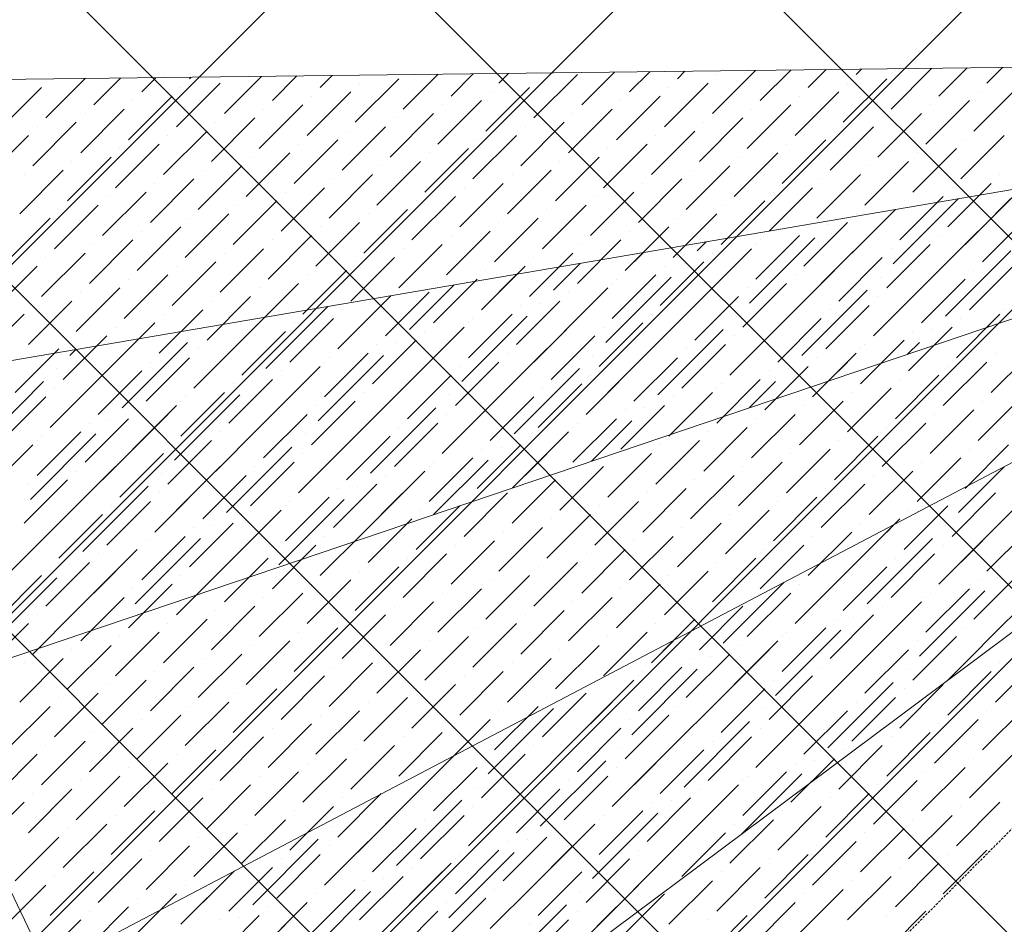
# Model space of a CAD drawing. Header units: millimetres. Extents: x -150 to 17700, y -13097 to 13830.
# Tile 18 of 67: x 9211 to 10210, y 6059 to 6976. Entities that reach past the tile are written whole.
import ezdxf

# ---------------------------------------------------------------- set-up
doc = ezdxf.new("R2010")
doc.units = ezdxf.units.MM
doc.header["$MEASUREMENT"] = 0
doc.linetypes.add('RCP XREF$0$( Hidden )', pattern=[0.375, 0.25, -0.125])
doc.layers.get('0').update_dxf_attribs({"lineweight": 5})
doc.layers.add('RCP XREF$0$A-CEILING-01', color=9, linetype='Continuous', lineweight=0, true_color=0x808080)
doc.layers.add('RCP XREF$0$A-CELING ELEMENT', color=9, linetype='Continuous', lineweight=0, true_color=0x808080)

# ---------------------------------------------------------------- blocks, each defined once
blk = doc.blocks.new('RCP XREF')
at = {"layer": 'RCP XREF$0$A-CEILING-01', "color": 8, "linetype": 'Continuous', "lineweight": 0, "true_color": 0x808080}
for p, q in [((11129.53, 4426.82), (2176.35, 13380)), ((10834.37, 5075.54), (2529.9, 13380)), ((11011.14, 5252.31), (2883.46, 13380)), ((11187.92, 5429.09), (3237.01, 13380)), ((11364.7, 5605.87), (3590.56, 13380)), ((6135, 3660.13), (14450, 11975.13)), ((6451.98, 3270), (14450, 11268.02)), ((7159.09, 3270), (14450, 10560.91)), ((6135, 3306.57), (11958.42, 9129.99)), ((6805.53, 3270), (11820, 8284.47))]:
    blk.add_line(p, q, dxfattribs=at)
at = {"layer": 'RCP XREF$0$A-CEILING-01', "color": 8, "lineweight": 0, "true_color": 0x808080}
for centre, radius, start, end in [((11004.58, 6932.89), 2087.33, 45.19254, 224.80746), ((11003.78, 6932.19), 1987.28, 45.20017, 224.79983)]:
    blk.add_arc(centre, radius, start, end, dxfattribs=at)
at = {"layer": 'RCP XREF$0$A-CELING ELEMENT', "color": 8, "linetype": 'RCP XREF$0$( Hidden )', "lineweight": 0, "ltscale": 10, "true_color": 0x808080}
blk.add_line((13250, 9188.23), (8781.77, 4720), dxfattribs=at)
at = {"layer": 'RCP XREF$0$A-CELING ELEMENT', "color": 8, "lineweight": 0, "true_color": 0x808080}
for p, q in [((9016.42, 6913.41), (10679.76, 6933.56)), ((10683.47, 6883.49), (9043.76, 6603.39)), ((9119.21, 6301.31), (10694.92, 6834.47)), ((10713.93, 6787.63), (9240.99, 6014.58)), ((9406.17, 5750.28), (10740.01, 6744.28))]:
    blk.add_line(p, q, dxfattribs=at)
at = {"layer": 'RCP XREF$0$A-CELING ELEMENT', "color": 8, "linetype": 'Continuous', "lineweight": 0, "true_color": 0x808080, "transparency": 33554687}
for p, q in [((9697.16, 6911.98), (9706.96, 6921.78)), ((9781.13, 6889.88), (9814.33, 6923.08)), ((9829.74, 6903.14), (9850.11, 6923.51)), ((9878.36, 6916.4), (9885.9, 6923.94)), ((9913.71, 6881.04), (9957.48, 6924.81)), ((9962.32, 6894.3), (9993.27, 6925.24)), ((10010.94, 6907.56), (10029.06, 6925.68)), ((10059.55, 6920.81), (10064.85, 6926.11)), ((10094.91, 6885.46), (10136.42, 6926.98)), ((10099.33, 6925.23), (10099.33, 6925.23)), ((10143.52, 6898.72), (10172.21, 6927.41)), ((10192.13, 6911.98), (10208, 6927.84)), ((9237.54, 6876.62), (9277.49, 6916.57)), ((9286.15, 6889.88), (9313.28, 6917.01)), ((9334.77, 6903.14), (9349.07, 6917.44)), ((9370.12, 6867.78), (9414.32, 6911.98)), ((9383.38, 6916.4), (9384.86, 6917.87)), ((9418.74, 6881.04), (9456.44, 6918.74)), ((9467.35, 6894.3), (9492.23, 6919.17)), ((9515.96, 6907.56), (9528.02, 6919.61)), ((9551.32, 6872.2), (9595.51, 6916.4)), ((9555.74, 6911.98), (9555.74, 6911.98)), ((9599.93, 6885.46), (9635.38, 6920.91)), ((9648.55, 6898.72), (9671.17, 6921.34)), ((9732.52, 6876.62), (9776.71, 6920.81)), ((9736.93, 6916.4), (9736.93, 6916.4)), ((9865.1, 6867.78), (9909.29, 6911.98)), ((9918.13, 6920.81), (9918.13, 6920.81)), ((10046.29, 6872.2), (10090.49, 6916.4)), ((10050.71, 6911.98), (10050.71, 6911.98)), ((9188.93, 6863.36), (9233.12, 6907.56)), ((9374.54, 6907.56), (9374.54, 6907.56)), ((9502.71, 6858.94), (9546.9, 6903.14)), ((9683.9, 6863.36), (9728.1, 6907.56)), ((9688.32, 6903.14), (9688.32, 6903.14)), ((9869.52, 6907.56), (9869.52, 6907.56)), ((9997.68, 6858.94), (10041.87, 6903.14)), ((10178.88, 6863.36), (10223.07, 6907.56)), ((10183.3, 6903.14), (10183.3, 6903.14)), ((9321.51, 6854.52), (9365.7, 6898.72)), ((9325.93, 6894.3), (9325.93, 6894.3)), ((9507.12, 6898.72), (9507.12, 6898.72)), ((9635.29, 6850.1), (9679.48, 6894.3)), ((9816.48, 6854.52), (9860.68, 6898.72)), ((9820.9, 6894.3), (9820.9, 6894.3)), ((10002.1, 6898.72), (10002.1, 6898.72)), ((10130.26, 6850.1), (10174.46, 6894.3)), ((9272.9, 6841.27), (9317.09, 6885.46)), ((9454.09, 6845.68), (9498.29, 6889.88)), ((9458.51, 6885.46), (9458.51, 6885.46)), ((9639.71, 6889.88), (9639.71, 6889.88)), ((9767.87, 6841.27), (9812.06, 6885.46)), ((9949.07, 6845.68), (9993.26, 6889.88)), ((9953.49, 6885.46), (9953.49, 6885.46)), ((10134.68, 6889.88), (10134.68, 6889.88)), ((9224.28, 6828.01), (9268.48, 6872.2)), ((9277.32, 6881.04), (9277.32, 6881.04)), ((9405.48, 6832.43), (9449.67, 6876.62)), ((9409.9, 6872.2), (9409.9, 6872.2)), ((9586.67, 6836.85), (9630.87, 6881.04)), ((9591.09, 6876.62), (9591.09, 6876.62)), ((9719.26, 6828.01), (9763.45, 6872.2)), ((9772.29, 6881.04), (9772.29, 6881.04)), ((9900.45, 6832.43), (9944.65, 6876.62)), ((9904.87, 6872.2), (9904.87, 6872.2)), ((10081.65, 6836.85), (10125.84, 6881.04)), ((10086.07, 6876.62), (10086.07, 6876.62)), ((9228.7, 6867.78), (9228.7, 6867.78)), ((9356.86, 6819.17), (9401.06, 6863.36)), ((9538.06, 6823.59), (9582.26, 6867.78)), ((9542.48, 6863.36), (9542.48, 6863.36)), ((9723.68, 6867.78), (9723.68, 6867.78)), ((9851.84, 6819.17), (9896.03, 6863.36)), ((10033.04, 6823.59), (10077.23, 6867.78)), ((10037.46, 6863.36), (10037.46, 6863.36)), ((9175.67, 6814.75), (9219.86, 6858.94)), ((9361.28, 6858.94), (9361.28, 6858.94)), ((9489.45, 6810.33), (9533.64, 6854.52)), ((9670.64, 6814.75), (9714.84, 6858.94)), ((9675.06, 6854.52), (9675.06, 6854.52)), ((9856.26, 6858.94), (9856.26, 6858.94)), ((9984.42, 6810.33), (10028.62, 6854.52)), ((10165.62, 6814.75), (10209.81, 6858.94)), ((10170.04, 6854.52), (10170.04, 6854.52)), ((9308.25, 6805.91), (9352.45, 6850.1)), ((9312.67, 6845.68), (9312.67, 6845.68)), ((9493.87, 6850.1), (9493.87, 6850.1)), ((9622.03, 6801.49), (9666.22, 6845.68)), ((9803.23, 6805.91), (9847.42, 6850.1)), ((9807.65, 6845.68), (9807.65, 6845.68)), ((9988.84, 6850.1), (9988.84, 6850.1)), ((10117, 6801.49), (10161.2, 6845.68)), ((9259.64, 6792.65), (9303.83, 6836.85)), ((9264.06, 6832.43), (9264.06, 6832.43)), ((9440.83, 6797.07), (9485.03, 6841.27)), ((9445.25, 6836.85), (9445.25, 6836.85)), ((9573.42, 6788.23), (9617.61, 6832.43)), ((9626.45, 6841.27), (9626.45, 6841.27)), ((9754.61, 6792.65), (9798.81, 6836.85)), ((9759.03, 6832.43), (9759.03, 6832.43)), ((9935.81, 6797.07), (9980, 6841.27)), ((9940.23, 6836.85), (9940.23, 6836.85)), ((10068.39, 6788.23), (10112.59, 6832.43)), ((10121.42, 6841.27), (10121.42, 6841.27)), ((9211.02, 6779.39), (9255.22, 6823.59)), ((9392.22, 6783.81), (9436.41, 6828.01)), ((9396.64, 6823.59), (9396.64, 6823.59)), ((9577.84, 6828.01), (9577.84, 6828.01)), ((9706, 6779.39), (9750.19, 6823.59)), ((9887.19, 6783.81), (9931.39, 6828.01)), ((9891.61, 6823.59), (9891.61, 6823.59)), ((10072.81, 6828.01), (10072.81, 6828.01)), ((10200.97, 6779.39), (10245.17, 6823.59)), ((9215.44, 6819.17), (9215.44, 6819.17)), ((9343.61, 6770.55), (9387.8, 6814.75)), ((9524.8, 6774.97), (9569, 6819.17)), ((9529.22, 6814.75), (9529.22, 6814.75)), ((9710.42, 6819.17), (9710.42, 6819.17)), ((9838.58, 6770.55), (9882.78, 6814.75)), ((10019.78, 6774.97), (10063.97, 6819.17)), ((10024.2, 6814.75), (10024.2, 6814.75)), ((10205.39, 6819.17), (10205.39, 6819.17)), ((9348.03, 6810.33), (9348.03, 6810.33)), ((9476.19, 6761.72), (9520.38, 6805.91)), ((9657.39, 6766.14), (9701.58, 6810.33)), ((9661.8, 6805.91), (9661.8, 6805.91)), ((9843, 6810.33), (9843, 6810.33)), ((9971.16, 6761.72), (10015.36, 6805.91)), ((10152.36, 6766.14), (10196.55, 6810.33)), ((10156.78, 6805.91), (10156.78, 6805.91)), ((10170.04, 6748.46), (10227.12, 6805.54)), ((9294.99, 6757.3), (9339.19, 6801.49)), ((9299.41, 6797.07), (9299.41, 6797.07)), ((9427.58, 6748.46), (9471.77, 6792.65)), ((9480.61, 6801.49), (9480.61, 6801.49)), ((9608.77, 6752.88), (9652.97, 6797.07)), ((9613.19, 6792.65), (9613.19, 6792.65)), ((9789.97, 6757.3), (9834.16, 6801.49)), ((9794.39, 6797.07), (9794.39, 6797.07)), ((9922.55, 6748.46), (9966.74, 6792.65)), ((9975.58, 6801.49), (9975.58, 6801.49)), ((10097.12, 6728.57), (10163.16, 6794.61)), ((10103.75, 6752.88), (10147.94, 6797.07)), ((10108.17, 6792.65), (10108.17, 6792.65)), ((9246.38, 6744.04), (9290.57, 6788.23)), ((9250.8, 6783.81), (9250.8, 6783.81)), ((9431.99, 6788.23), (9431.99, 6788.23)), ((9560.16, 6739.62), (9604.35, 6783.81)), ((9741.35, 6744.04), (9785.55, 6788.23)), ((9745.77, 6783.81), (9745.77, 6783.81)), ((9926.97, 6788.23), (9926.97, 6788.23)), ((10055.13, 6739.62), (10099.33, 6783.81)), ((9197.77, 6730.78), (9241.96, 6774.97)), ((9378.96, 6735.2), (9423.16, 6779.39)), ((9383.38, 6774.97), (9383.38, 6774.97)), ((9564.58, 6779.39), (9564.58, 6779.39)), ((9692.74, 6730.78), (9736.93, 6774.97)), ((9873.94, 6735.2), (9918.13, 6779.39)), ((9878.36, 6774.97), (9878.36, 6774.97)), ((10024.2, 6708.68), (10090.49, 6774.97)), ((10059.55, 6779.39), (10059.55, 6779.39)), ((10187.72, 6730.78), (10231.91, 6774.97)), ((9330.35, 6721.94), (9374.54, 6766.14)), ((9511.54, 6726.36), (9555.74, 6770.55)), ((9515.96, 6766.14), (9515.96, 6766.14)), ((9697.16, 6770.55), (9697.16, 6770.55)), ((9825.32, 6721.94), (9869.52, 6766.14)), ((9971.16, 6761.72), (9971.28, 6761.83)), ((10006.52, 6726.36), (10050.71, 6770.55)), ((10010.94, 6766.14), (10010.94, 6766.14)), ((10030.83, 6768.35), (10030.83, 6768.35)), ((10192.13, 6770.55), (10192.13, 6770.55)), ((9281.73, 6708.68), (9325.93, 6752.88)), ((9334.77, 6761.72), (9334.77, 6761.72)), ((9462.93, 6713.1), (9507.12, 6757.3)), ((9467.35, 6752.88), (9467.35, 6752.88)), ((9644.13, 6717.52), (9688.32, 6761.72)), ((9648.55, 6757.3), (9648.55, 6757.3)), ((9776.71, 6708.68), (9820.9, 6752.88)), ((9829.74, 6761.72), (9829.74, 6761.72)), ((9951.28, 6688.8), (10017.57, 6755.09)), ((9957.91, 6713.1), (10002.1, 6757.3)), ((9962.32, 6752.88), (9962.32, 6752.88)), ((10139.1, 6717.52), (10183.3, 6761.72)), ((10143.52, 6757.3), (10143.52, 6757.3)), ((9286.15, 6748.46), (9286.15, 6748.46)), ((9414.32, 6699.84), (9458.51, 6744.04)), ((9595.51, 6704.26), (9639.71, 6748.46)), ((9599.93, 6744.04), (9599.93, 6744.04)), ((9781.13, 6748.46), (9781.13, 6748.46)), ((9898.24, 6741.83), (9907.32, 6750.91)), ((9909.29, 6699.84), (9953.49, 6744.04)), ((9957.91, 6748.46), (9957.91, 6748.46)), ((10090.49, 6704.26), (10134.68, 6748.46)), ((10094.91, 6744.04), (10094.91, 6744.04)), ((10150.15, 6675.54), (10216.44, 6741.83)), ((9233.12, 6695.42), (9277.32, 6739.62)), ((9237.54, 6735.2), (9237.54, 6735.2)), ((9418.74, 6739.62), (9418.74, 6739.62)), ((9546.9, 6691.01), (9591.09, 6735.2)), ((9728.1, 6695.42), (9772.29, 6739.62)), ((9732.52, 6735.2), (9732.52, 6735.2)), ((9825.32, 6721.94), (9843.36, 6739.98)), ((9878.36, 6668.91), (9944.65, 6735.2)), ((9913.71, 6739.62), (9913.71, 6739.62)), ((10041.87, 6691.01), (10086.07, 6735.2)), ((10156.78, 6735.2), (10156.78, 6735.2)), ((9184.51, 6682.17), (9228.7, 6726.36)), ((9365.7, 6686.59), (9409.9, 6730.78)), ((9370.12, 6726.36), (9370.12, 6726.36)), ((9498.29, 6677.75), (9542.48, 6721.94)), ((9551.32, 6730.78), (9551.32, 6730.78)), ((9679.48, 6682.17), (9723.68, 6726.36)), ((9683.9, 6721.94), (9683.9, 6721.94)), ((9752.4, 6702.05), (9779.41, 6729.06)), ((9860.68, 6686.59), (9904.87, 6730.78)), ((9865.1, 6726.36), (9865.1, 6726.36)), ((9884.99, 6728.57), (9884.99, 6728.57)), ((9993.26, 6677.75), (10037.46, 6721.94)), ((10046.29, 6730.78), (10046.29, 6730.78)), ((10077.23, 6655.65), (10143.52, 6721.94)), ((10174.46, 6682.17), (10218.65, 6726.36)), ((10178.88, 6721.94), (10178.88, 6721.94)), ((9317.09, 6673.33), (9361.28, 6717.52)), ((9321.51, 6713.1), (9321.51, 6713.1)), ((9502.71, 6717.52), (9502.71, 6717.52)), ((9630.87, 6668.91), (9675.06, 6713.1)), ((9679.48, 6682.17), (9715.45, 6718.13)), ((9805.44, 6649.02), (9871.73, 6715.31)), ((9812.06, 6673.33), (9856.26, 6717.52)), ((9816.48, 6713.1), (9816.48, 6713.1)), ((9997.68, 6717.52), (9997.68, 6717.52)), ((10083.86, 6715.31), (10083.86, 6715.31)), ((10125.84, 6668.91), (10170.04, 6713.1)), ((9268.48, 6660.07), (9312.67, 6704.26)), ((9449.67, 6664.49), (9493.87, 6708.68)), ((9454.09, 6704.26), (9454.09, 6704.26)), ((9606.56, 6662.28), (9651.49, 6707.21)), ((9635.29, 6708.68), (9635.29, 6708.68)), ((9763.45, 6660.07), (9807.65, 6704.26)), ((9812.06, 6708.68), (9812.06, 6708.68)), ((9944.65, 6664.49), (9988.84, 6708.68)), ((9949.07, 6704.26), (9949.07, 6704.26)), ((10004.31, 6635.76), (10070.6, 6702.05)), ((10130.26, 6708.68), (10130.26, 6708.68)), ((9272.9, 6699.84), (9272.9, 6699.84)), ((9401.06, 6651.23), (9445.25, 6695.42)), ((9533.64, 6642.39), (9587.53, 6696.28)), ((9582.26, 6655.65), (9626.45, 6699.84)), ((9586.67, 6695.42), (9586.67, 6695.42)), ((9732.52, 6629.13), (9798.81, 6695.42)), ((9767.87, 6699.84), (9767.87, 6699.84)), ((9896.03, 6651.23), (9940.23, 6695.42)), ((10010.94, 6695.42), (10010.94, 6695.42)), ((10077.23, 6655.65), (10121.42, 6699.84)), ((10081.65, 6695.42), (10081.65, 6695.42)), ((9219.86, 6646.81), (9264.06, 6691.01)), ((9224.28, 6686.59), (9224.28, 6686.59)), ((9352.45, 6637.97), (9396.64, 6682.17)), ((9405.48, 6691.01), (9405.48, 6691.01)), ((9460.72, 6622.5), (9523.57, 6685.35)), ((9533.64, 6642.39), (9577.84, 6686.59)), ((9538.06, 6682.17), (9538.06, 6682.17)), ((9714.84, 6646.81), (9759.03, 6691.01)), ((9719.26, 6686.59), (9719.26, 6686.59)), ((9739.14, 6688.8), (9739.14, 6688.8)), ((9847.42, 6637.97), (9891.61, 6682.17)), ((9900.45, 6691.01), (9900.45, 6691.01)), ((9931.39, 6615.88), (9997.68, 6682.17)), ((10028.62, 6642.39), (10072.81, 6686.59)), ((10033.04, 6682.17), (10033.04, 6682.17)), ((10209.81, 6682.17), (10209.81, 6682.17)), ((9171.25, 6633.55), (9215.44, 6677.75)), ((9356.86, 6677.75), (9356.86, 6677.75)), ((9485.03, 6629.13), (9529.22, 6673.33)), ((9659.59, 6609.25), (9725.89, 6675.54)), ((9666.22, 6633.55), (9710.42, 6677.75)), ((9670.64, 6673.33), (9670.64, 6673.33)), ((9851.84, 6677.75), (9851.84, 6677.75)), ((9938.02, 6675.54), (9938.02, 6675.54)), ((9980, 6629.13), (10024.2, 6673.33)), ((10161.2, 6633.55), (10205.39, 6677.75)), ((10165.62, 6673.33), (10165.62, 6673.33)), ((9303.83, 6624.71), (9348.03, 6668.91)), ((9308.25, 6664.49), (9308.25, 6664.49)), ((9387.8, 6602.62), (9454.09, 6668.91)), ((9394.43, 6662.28), (9394.43, 6662.28)), ((9489.45, 6668.91), (9489.45, 6668.91)), ((9617.61, 6620.29), (9661.8, 6664.49)), ((9666.22, 6668.91), (9666.22, 6668.91)), ((9798.81, 6624.71), (9843, 6668.91)), ((9803.23, 6664.49), (9803.23, 6664.49)), ((9858.47, 6595.99), (9924.76, 6662.28)), ((9984.42, 6668.91), (9984.42, 6668.91)), ((10112.59, 6620.29), (10156.78, 6664.49)), ((10136.89, 6662.28), (10136.89, 6662.28)), ((10191.92, 6664.27), (10196.55, 6668.91)), ((9255.22, 6611.46), (9299.41, 6655.65)), ((9436.41, 6615.88), (9480.61, 6660.07)), ((9440.83, 6655.65), (9440.83, 6655.65)), ((9586.67, 6589.36), (9652.97, 6655.65)), ((9622.03, 6660.07), (9622.03, 6660.07)), ((9750.19, 6611.46), (9794.39, 6655.65)), ((9865.1, 6655.65), (9865.1, 6655.65)), ((9931.39, 6615.88), (9975.58, 6660.07)), ((9935.81, 6655.65), (9935.81, 6655.65)), ((10117, 6660.07), (10117, 6660.07)), ((9206.6, 6598.2), (9250.8, 6642.39)), ((9259.64, 6651.23), (9259.64, 6651.23)), ((9314.88, 6582.73), (9381.17, 6649.02)), ((9321.51, 6642.39), (9321.51, 6642.39)), ((9387.8, 6602.62), (9431.99, 6646.81)), ((9392.22, 6642.39), (9392.22, 6642.39)), ((9569, 6607.04), (9613.19, 6651.23)), ((9573.42, 6646.81), (9573.42, 6646.81)), ((9593.3, 6649.02), (9593.3, 6649.02)), ((9701.58, 6598.2), (9745.77, 6642.39)), ((9754.61, 6651.23), (9754.61, 6651.23)), ((9785.55, 6576.1), (9851.84, 6642.39)), ((9882.78, 6602.62), (9926.97, 6646.81)), ((9887.19, 6642.39), (9887.19, 6642.39)), ((10063.97, 6607.04), (10108.17, 6651.23)), ((10063.97, 6642.39), (10063.97, 6642.39)), ((10068.39, 6646.81), (10068.39, 6646.81)), ((10111.76, 6637.15), (10123.63, 6649.02)), ((10196.55, 6598.2), (10240.75, 6642.39)), ((9261.85, 6635.76), (9267.74, 6641.65)), ((9339.19, 6589.36), (9383.38, 6633.55)), ((9513.75, 6569.47), (9580.05, 6635.76)), ((9520.38, 6593.78), (9564.58, 6637.97)), ((9524.8, 6633.55), (9524.8, 6633.55)), ((9706, 6637.97), (9706, 6637.97)), ((9792.18, 6635.76), (9792.18, 6635.76)), ((9834.16, 6589.36), (9878.36, 6633.55)), ((10015.36, 6593.78), (10059.55, 6637.97)), ((10019.78, 6633.55), (10019.78, 6633.55)), ((10200.97, 6637.97), (10200.97, 6637.97)), ((9241.96, 6562.84), (9308.25, 6629.13)), ((9248.59, 6622.5), (9248.59, 6622.5)), ((9343.61, 6629.13), (9343.61, 6629.13)), ((9471.77, 6580.52), (9515.96, 6624.71)), ((9520.38, 6629.13), (9520.38, 6629.13)), ((9652.97, 6584.94), (9697.16, 6629.13)), ((9657.39, 6624.71), (9657.39, 6624.71)), ((9712.63, 6556.21), (9778.92, 6622.5)), ((9838.58, 6629.13), (9838.58, 6629.13)), ((9966.74, 6580.52), (10010.94, 6624.71)), ((9991.05, 6622.5), (9991.05, 6622.5)), ((10031.61, 6610.03), (10050.71, 6629.13)), ((10147.94, 6584.94), (10192.13, 6629.13)), ((10152.36, 6624.71), (10152.36, 6624.71)), ((9290.57, 6576.1), (9334.77, 6620.29)), ((9294.99, 6615.88), (9294.99, 6615.88)), ((9440.83, 6549.58), (9507.12, 6615.88)), ((9476.19, 6620.29), (9476.19, 6620.29)), ((9604.35, 6571.68), (9648.55, 6615.88)), ((9719.26, 6615.88), (9719.26, 6615.88)), ((9785.55, 6576.1), (9829.74, 6620.29)), ((9789.97, 6615.88), (9789.97, 6615.88)), ((9971.16, 6620.29), (9971.16, 6620.29)), ((10099.33, 6571.68), (10143.52, 6615.88)), ((9169.04, 6542.95), (9235.33, 6609.25)), ((9241.96, 6562.84), (9286.15, 6607.04)), ((9246.38, 6602.62), (9246.38, 6602.62)), ((9423.16, 6567.26), (9467.35, 6611.46)), ((9427.58, 6607.04), (9427.58, 6607.04)), ((9447.46, 6609.25), (9447.46, 6609.25)), ((9555.74, 6558.42), (9599.93, 6602.62)), ((9608.77, 6611.46), (9608.77, 6611.46)), ((9639.71, 6536.33), (9706, 6602.62)), ((9736.93, 6562.84), (9781.13, 6607.04)), ((9741.35, 6602.62), (9741.35, 6602.62)), ((9918.13, 6567.26), (9962.32, 6611.46)), ((9918.13, 6602.62), (9918.13, 6602.62)), ((9922.55, 6607.04), (9922.55, 6607.04)), ((9951.46, 6582.91), (9977.79, 6609.25)), ((10050.71, 6558.42), (10094.91, 6602.62)), ((10103.75, 6611.46), (10103.75, 6611.46)), ((9193.35, 6549.58), (9237.54, 6593.78)), ((9367.91, 6529.7), (9434.2, 6595.99)), ((9374.54, 6554), (9418.74, 6598.2)), ((9378.96, 6593.78), (9378.96, 6593.78)), ((9560.16, 6598.2), (9560.16, 6598.2)), ((9646.34, 6595.99), (9646.34, 6595.99)), ((9688.32, 6549.58), (9732.52, 6593.78)), ((9869.52, 6554), (9913.71, 6598.2)), ((9873.94, 6593.78), (9873.94, 6593.78)), ((10055.13, 6598.2), (10055.13, 6598.2)), ((10183.3, 6549.58), (10227.49, 6593.78)), ((9325.93, 6540.75), (9370.12, 6584.94)), ((9374.54, 6589.36), (9374.54, 6589.36)), ((9507.12, 6545.16), (9551.32, 6589.36)), ((9511.54, 6584.94), (9511.54, 6584.94)), ((9566.79, 6516.44), (9633.08, 6582.73)), ((9692.74, 6589.36), (9692.74, 6589.36)), ((9820.9, 6540.75), (9865.1, 6584.94)), ((9845.21, 6582.73), (9845.21, 6582.73)), ((9871.3, 6555.79), (9904.87, 6589.36)), ((10002.1, 6545.16), (10046.29, 6589.36)), ((10006.52, 6584.94), (10006.52, 6584.94)), ((10187.72, 6589.36), (10187.72, 6589.36)), ((9294.99, 6509.81), (9361.28, 6576.1)), ((9330.35, 6580.52), (9330.35, 6580.52)), ((9458.51, 6531.91), (9502.71, 6576.1)), ((9573.42, 6576.1), (9573.42, 6576.1)), ((9639.71, 6536.33), (9683.9, 6580.52)), ((9644.13, 6576.1), (9644.13, 6576.1)), ((9825.32, 6580.52), (9825.32, 6580.52)), ((9953.49, 6531.91), (9997.68, 6576.1)), ((10134.68, 6536.33), (10178.88, 6580.52)), ((10139.1, 6576.1), (10139.1, 6576.1)), ((9277.32, 6527.49), (9321.51, 6571.68)), ((9281.73, 6567.26), (9281.73, 6567.26)), ((9301.62, 6569.47), (9301.62, 6569.47)), ((9409.9, 6518.65), (9454.09, 6562.84)), ((9462.93, 6571.68), (9462.93, 6571.68)), ((9493.87, 6496.55), (9560.16, 6562.84)), ((9591.09, 6523.07), (9635.29, 6567.26)), ((9595.51, 6562.84), (9595.51, 6562.84)), ((9772.29, 6527.49), (9816.48, 6571.68)), ((9772.29, 6562.84), (9772.29, 6562.84)), ((9776.71, 6567.26), (9776.71, 6567.26)), ((9791.15, 6528.67), (9831.95, 6569.47)), ((9904.87, 6518.65), (9949.07, 6562.84)), ((9957.91, 6571.68), (9957.91, 6571.68)), ((10086.07, 6523.07), (10130.26, 6567.26)), ((10090.49, 6562.84), (10090.49, 6562.84)), ((9222.07, 6489.92), (9288.36, 6556.21)), ((9228.7, 6514.23), (9272.9, 6558.42)), ((9233.12, 6554), (9233.12, 6554)), ((9414.32, 6558.42), (9414.32, 6558.42)), ((9500.5, 6556.21), (9500.5, 6556.21)), ((9542.48, 6509.81), (9586.67, 6554)), ((9723.68, 6514.23), (9767.87, 6558.42)), ((9728.1, 6554), (9728.1, 6554)), ((9909.29, 6558.42), (9909.29, 6558.42)), ((10037.46, 6509.81), (10081.65, 6554)), ((9180.09, 6500.97), (9224.28, 6545.16)), ((9228.7, 6549.58), (9228.7, 6549.58)), ((9361.28, 6505.39), (9405.48, 6549.58)), ((9365.7, 6545.16), (9365.7, 6545.16)), ((9420.95, 6476.66), (9487.24, 6542.95)), ((9546.9, 6549.58), (9546.9, 6549.58)), ((9675.06, 6500.97), (9719.26, 6545.16)), ((9699.37, 6542.95), (9699.37, 6542.95)), ((9710.99, 6501.54), (9759.03, 6549.58)), ((9856.26, 6505.39), (9900.45, 6549.58)), ((9860.68, 6545.16), (9860.68, 6545.16)), ((10041.87, 6549.58), (10041.87, 6549.58)), ((10170.04, 6500.97), (10214.23, 6545.16)), ((9149.15, 6470.03), (9215.44, 6536.33)), ((9312.67, 6492.13), (9356.86, 6536.33)), ((9427.58, 6536.33), (9427.58, 6536.33)), ((9493.87, 6496.55), (9538.06, 6540.75)), ((9498.29, 6536.33), (9498.29, 6536.33)), ((9679.48, 6540.75), (9679.48, 6540.75)), ((9807.65, 6492.13), (9851.84, 6536.33)), ((9988.84, 6496.55), (10033.04, 6540.75)), ((9993.26, 6536.33), (9993.26, 6536.33)), ((10174.46, 6540.75), (10174.46, 6540.75)), ((9264.06, 6478.87), (9308.25, 6523.07)), ((9317.09, 6531.91), (9317.09, 6531.91)), ((9348.03, 6456.78), (9414.32, 6523.07)), ((9445.25, 6483.29), (9489.45, 6527.49)), ((9449.67, 6523.07), (9449.67, 6523.07)), ((9626.45, 6487.71), (9670.64, 6531.91)), ((9626.45, 6523.07), (9626.45, 6523.07)), ((9630.84, 6474.42), (9686.11, 6529.7)), ((9630.87, 6527.49), (9630.87, 6527.49)), ((9759.03, 6478.87), (9803.23, 6523.07)), ((9812.06, 6531.91), (9812.06, 6531.91)), ((9940.23, 6483.29), (9984.42, 6527.49)), ((9944.65, 6523.07), (9944.65, 6523.07)), ((10121.42, 6487.71), (10165.62, 6531.91)), ((10125.84, 6527.49), (10125.84, 6527.49)), ((10163.41, 6476.66), (10209.78, 6523.04)), ((9268.48, 6518.65), (9268.48, 6518.65)), ((9354.66, 6516.44), (9354.66, 6516.44)), ((9396.64, 6470.03), (9440.83, 6514.23)), ((9577.84, 6474.45), (9622.03, 6518.65)), ((9582.26, 6514.23), (9582.26, 6514.23)), ((9763.45, 6518.65), (9763.45, 6518.65)), ((9891.61, 6470.03), (9935.81, 6514.23)), ((10072.81, 6474.45), (10117, 6518.65)), ((10077.23, 6514.23), (10077.23, 6514.23)), ((9215.44, 6465.61), (9259.64, 6509.81)), ((9219.86, 6505.39), (9219.86, 6505.39)), ((9275.11, 6436.89), (9341.4, 6503.18)), ((9401.06, 6509.81), (9401.06, 6509.81)), ((9529.22, 6461.2), (9573.42, 6505.39)), ((9550.68, 6447.3), (9613.19, 6509.81)), ((9553.53, 6503.18), (9553.53, 6503.18)), ((9710.42, 6465.61), (9754.61, 6509.81)), ((9714.84, 6505.39), (9714.84, 6505.39)), ((9896.03, 6509.81), (9896.03, 6509.81)), ((10024.2, 6461.2), (10068.39, 6505.39)), ((10205.39, 6465.61), (10249.59, 6509.81)), ((9281.73, 6496.55), (9281.73, 6496.55)), ((9348.03, 6456.78), (9392.22, 6500.97)), ((9352.45, 6496.55), (9352.45, 6496.55)), ((9480.61, 6447.94), (9524.8, 6492.13)), ((9533.64, 6500.97), (9533.64, 6500.97)), ((9661.8, 6452.36), (9706, 6496.55)), ((9666.22, 6492.13), (9666.22, 6492.13)), ((9843, 6456.78), (9887.19, 6500.97)), ((9847.42, 6496.55), (9847.42, 6496.55)), ((9975.58, 6447.94), (10019.78, 6492.13)), ((10028.62, 6500.97), (10028.62, 6500.97)), ((10156.78, 6452.36), (10200.97, 6496.55)), ((10161.2, 6492.13), (10161.2, 6492.13)), ((9202.19, 6417), (9268.48, 6483.29)), ((9299.41, 6443.52), (9343.61, 6487.71)), ((9303.83, 6483.29), (9303.83, 6483.29)), ((9473.98, 6423.63), (9540.27, 6489.92)), ((9480.61, 6483.29), (9480.61, 6483.29)), ((9485.03, 6487.71), (9485.03, 6487.71)), ((9613.19, 6439.1), (9657.39, 6483.29)), ((9794.39, 6443.52), (9838.58, 6487.71)), ((9798.81, 6483.29), (9798.81, 6483.29)), ((9980, 6487.71), (9980, 6487.71)), ((10108.17, 6439.1), (10152.36, 6483.29)), ((9250.8, 6430.26), (9294.99, 6474.45)), ((9431.99, 6434.68), (9476.19, 6478.87)), ((9436.41, 6474.45), (9436.41, 6474.45)), ((9617.61, 6478.87), (9617.61, 6478.87)), ((9745.77, 6430.26), (9789.97, 6474.45)), ((9926.97, 6434.68), (9971.16, 6478.87)), ((9931.39, 6474.45), (9931.39, 6474.45)), ((10112.59, 6478.87), (10112.59, 6478.87)), ((9255.22, 6470.03), (9255.22, 6470.03)), ((9383.38, 6421.42), (9427.58, 6465.61)), ((9401.06, 6403.74), (9467.35, 6470.03)), ((9407.69, 6463.41), (9407.69, 6463.41)), ((9564.58, 6425.84), (9608.77, 6470.03)), ((9569, 6465.61), (9569, 6465.61)), ((9750.19, 6470.03), (9750.19, 6470.03)), ((9878.36, 6421.42), (9922.55, 6465.61)), ((10059.55, 6425.84), (10103.75, 6470.03)), ((10063.97, 6465.61), (10063.97, 6465.61)), ((10090.49, 6456.78), (10098.17, 6464.46)), ((10143.52, 6403.74), (10209.81, 6470.03)), ((10150.15, 6463.41), (10150.15, 6463.41)), ((9202.19, 6417), (9246.38, 6461.2)), ((9334.77, 6408.16), (9378.96, 6452.36)), ((9387.8, 6461.2), (9387.8, 6461.2)), ((9515.96, 6412.58), (9560.16, 6456.78)), ((9520.38, 6452.36), (9520.38, 6452.36)), ((9697.16, 6417), (9741.35, 6461.2)), ((9701.58, 6456.78), (9701.58, 6456.78)), ((9829.74, 6408.16), (9873.94, 6452.36)), ((9882.78, 6461.2), (9882.78, 6461.2)), ((10010.94, 6412.58), (10055.13, 6456.78)), ((10015.36, 6452.36), (10015.36, 6452.36)), ((10192.13, 6417), (10236.33, 6461.2)), ((10196.55, 6456.78), (10196.55, 6456.78)), ((9328.14, 6383.86), (9394.43, 6450.15)), ((9334.77, 6443.52), (9334.77, 6443.52)), ((9339.19, 6447.94), (9339.19, 6447.94)), ((9467.35, 6399.32), (9511.54, 6443.52)), ((9648.55, 6403.74), (9692.74, 6447.94)), ((9652.97, 6443.52), (9652.97, 6443.52)), ((9834.16, 6447.94), (9834.16, 6447.94)), ((9962.32, 6399.32), (10006.52, 6443.52)), ((10070.6, 6383.86), (10136.89, 6450.15)), ((10077.23, 6443.52), (10077.23, 6443.52)), ((10143.52, 6403.74), (10187.72, 6447.94)), ((10147.94, 6443.52), (10147.94, 6443.52)), ((9286.15, 6394.9), (9330.35, 6439.1)), ((9290.57, 6434.68), (9290.57, 6434.68)), ((9471.77, 6439.1), (9471.77, 6439.1)), ((9599.93, 6390.48), (9644.13, 6434.68)), ((9781.13, 6394.9), (9825.32, 6439.1)), ((9785.55, 6434.68), (9785.55, 6434.68)), ((9966.74, 6439.1), (9966.74, 6439.1)), ((10094.91, 6390.48), (10139.1, 6434.68)), ((9237.54, 6381.65), (9281.73, 6425.84)), ((9255.22, 6363.97), (9321.51, 6430.26)), ((9261.85, 6423.63), (9261.85, 6423.63)), ((9418.74, 6386.07), (9462.93, 6430.26)), ((9423.16, 6425.84), (9423.16, 6425.84)), ((9604.35, 6430.26), (9604.35, 6430.26)), ((9732.52, 6381.65), (9776.71, 6425.84)), ((9913.71, 6386.07), (9957.91, 6430.26)), ((9918.13, 6425.84), (9918.13, 6425.84)), ((9997.68, 6363.97), (10063.97, 6430.26)), ((10099.33, 6430.26), (10099.33, 6430.26)), ((9188.93, 6368.39), (9233.12, 6412.58)), ((9241.96, 6421.42), (9241.96, 6421.42)), ((9370.12, 6372.81), (9414.32, 6417)), ((9374.54, 6412.58), (9374.54, 6412.58)), ((9551.32, 6377.23), (9595.51, 6421.42)), ((9555.74, 6417), (9555.74, 6417)), ((9683.9, 6368.39), (9728.1, 6412.58)), ((9736.93, 6421.42), (9736.93, 6421.42)), ((9865.1, 6372.81), (9909.29, 6417)), ((9869.52, 6412.58), (9869.52, 6412.58)), ((10046.29, 6377.23), (10090.49, 6421.42)), ((10050.71, 6417), (10050.71, 6417)), ((10178.88, 6368.39), (10223.07, 6412.58)), ((10196.55, 6350.71), (10262.85, 6417)), ((9182.3, 6344.08), (9248.59, 6410.37)), ((9321.51, 6359.55), (9365.7, 6403.74)), ((9502.71, 6363.97), (9546.9, 6408.16)), ((9507.12, 6403.74), (9507.12, 6403.74)), ((9688.32, 6408.16), (9688.32, 6408.16)), ((9816.48, 6359.55), (9860.68, 6403.74)), ((9924.76, 6344.08), (9986.56, 6405.88)), ((9997.68, 6363.97), (10041.87, 6408.16)), ((10002.1, 6403.74), (10002.1, 6403.74)), ((10183.3, 6408.16), (10183.3, 6408.16)), ((10203.18, 6410.37), (10203.18, 6410.37)), ((9325.93, 6399.32), (9325.93, 6399.32)), ((9454.09, 6350.71), (9498.29, 6394.9)), ((9635.29, 6355.13), (9679.48, 6399.32)), ((9639.71, 6394.9), (9639.71, 6394.9)), ((9820.9, 6399.32), (9820.9, 6399.32)), ((9949.07, 6350.71), (9993.26, 6394.9)), ((10123.63, 6330.82), (10189.92, 6397.11)), ((10130.26, 6355.13), (10174.46, 6399.32)), ((10134.68, 6394.9), (10134.68, 6394.9)), ((9272.9, 6346.29), (9317.09, 6390.48)), ((9277.32, 6386.07), (9277.32, 6386.07)), ((9458.51, 6390.48), (9458.51, 6390.48)), ((9586.67, 6341.87), (9630.87, 6386.07)), ((9767.87, 6346.29), (9812.06, 6390.48)), ((9772.29, 6386.07), (9772.29, 6386.07)), ((9953.49, 6390.48), (9953.49, 6390.48)), ((10081.65, 6341.87), (10125.84, 6386.07)), ((10130.26, 6390.48), (10130.26, 6390.48)), ((9224.28, 6333.03), (9268.48, 6377.23)), ((9228.7, 6372.81), (9228.7, 6372.81)), ((9405.48, 6337.45), (9449.67, 6381.65)), ((9409.9, 6377.23), (9409.9, 6377.23)), ((9538.06, 6328.61), (9582.26, 6372.81)), ((9591.09, 6381.65), (9591.09, 6381.65)), ((9719.26, 6333.03), (9763.45, 6377.23)), ((9723.68, 6372.81), (9723.68, 6372.81)), ((9900.45, 6337.45), (9944.65, 6381.65)), ((9904.87, 6377.23), (9904.87, 6377.23)), ((10033.04, 6328.61), (10077.23, 6372.81)), ((10050.71, 6310.94), (10117, 6377.23)), ((10086.07, 6381.65), (10086.07, 6381.65)), ((9175.67, 6319.77), (9219.86, 6363.97)), ((9314.88, 6370.6), (9314.88, 6370.6)), ((9356.86, 6324.19), (9401.06, 6368.39)), ((9361.28, 6363.97), (9361.28, 6363.97)), ((9542.48, 6368.39), (9542.48, 6368.39)), ((9670.64, 6319.77), (9714.84, 6363.97)), ((9851.84, 6324.19), (9896.03, 6368.39)), ((9856.26, 6363.97), (9856.26, 6363.97)), ((10037.46, 6368.39), (10037.46, 6368.39)), ((10057.34, 6370.6), (10057.34, 6370.6)), ((10165.62, 6319.77), (10209.81, 6363.97)), ((9308.25, 6310.94), (9352.45, 6355.13)), ((9489.45, 6315.35), (9533.64, 6359.55)), ((9493.87, 6355.13), (9493.87, 6355.13)), ((9675.06, 6359.55), (9675.06, 6359.55)), ((9803.23, 6310.94), (9847.42, 6355.13)), ((9977.79, 6291.05), (10044.08, 6357.34)), ((9984.42, 6315.35), (10028.62, 6359.55)), ((9988.84, 6355.13), (9988.84, 6355.13)), ((10170.04, 6359.55), (10170.04, 6359.55)), ((9241.96, 6350.71), (9241.96, 6350.71)), ((9312.67, 6350.71), (9312.67, 6350.71)), ((9440.83, 6302.1), (9485.03, 6346.29)), ((9622.03, 6306.52), (9666.22, 6350.71)), ((9626.45, 6346.29), (9626.45, 6346.29)), ((9807.65, 6350.71), (9807.65, 6350.71)), ((9851.84, 6324.19), (9874.95, 6347.31)), ((9935.81, 6302.1), (9980, 6346.29)), ((9984.42, 6350.71), (9984.42, 6350.71)), ((10117, 6306.52), (10161.2, 6350.71)), ((10121.42, 6346.29), (10121.42, 6346.29)), ((9259.64, 6297.68), (9303.83, 6341.87)), ((9264.06, 6337.45), (9264.06, 6337.45)), ((9392.22, 6288.84), (9436.41, 6333.03)), ((9445.25, 6341.87), (9445.25, 6341.87)), ((9573.42, 6293.26), (9617.61, 6337.45)), ((9577.84, 6333.03), (9577.84, 6333.03)), ((9754.61, 6297.68), (9798.81, 6341.87)), ((9759.03, 6337.45), (9759.03, 6337.45)), ((9887.19, 6288.84), (9931.39, 6333.03)), ((9904.87, 6271.16), (9971.16, 6337.45)), ((9940.23, 6341.87), (9940.23, 6341.87)), ((10068.39, 6293.26), (10112.59, 6337.45)), ((10072.81, 6333.03), (10072.81, 6333.03)), ((10183.3, 6337.45), (10183.3, 6337.45)), ((9211.02, 6284.42), (9255.22, 6328.61)), ((9215.44, 6324.19), (9215.44, 6324.19)), ((9396.64, 6328.61), (9396.64, 6328.61)), ((9524.8, 6280), (9569, 6324.19)), ((9706, 6284.42), (9750.19, 6328.61)), ((9710.42, 6324.19), (9710.42, 6324.19)), ((9891.61, 6328.61), (9891.61, 6328.61)), ((9911.5, 6330.82), (9911.5, 6330.82)), ((10019.78, 6280), (10063.97, 6324.19)), ((10151.71, 6305.87), (10170.04, 6324.19)), ((10200.97, 6284.42), (10245.17, 6328.61)), ((10205.39, 6324.19), (10205.39, 6324.19)), ((9343.61, 6275.58), (9387.8, 6319.77)), ((9348.03, 6315.35), (9348.03, 6315.35)), ((9529.22, 6319.77), (9529.22, 6319.77)), ((9657.39, 6271.16), (9701.58, 6315.35)), ((9831.95, 6251.27), (9898.24, 6317.56)), ((9838.58, 6275.58), (9882.78, 6319.77)), ((9843, 6315.35), (9843, 6315.35)), ((10024.2, 6319.77), (10024.2, 6319.77)), ((10110.38, 6317.56), (10110.38, 6317.56)), ((10152.36, 6271.16), (10196.55, 6315.35)), ((9294.99, 6262.32), (9339.19, 6306.52)), ((9476.19, 6266.74), (9520.38, 6310.94)), ((9480.61, 6306.52), (9480.61, 6306.52)), ((9661.8, 6310.94), (9661.8, 6310.94)), ((9789.97, 6262.32), (9834.16, 6306.52)), ((9838.58, 6310.94), (9838.58, 6310.94)), ((9971.16, 6266.74), (10015.36, 6310.94)), ((9975.58, 6306.52), (9975.58, 6306.52)), ((10030.83, 6238.01), (10097.12, 6304.31)), ((10156.78, 6310.94), (10156.78, 6310.94)), ((9246.38, 6249.06), (9290.57, 6293.26)), ((9299.41, 6302.1), (9299.41, 6302.1)), ((9427.58, 6253.48), (9471.77, 6297.68)), ((9431.99, 6293.26), (9431.99, 6293.26)), ((9608.77, 6257.9), (9652.97, 6302.1)), ((9613.19, 6297.68), (9613.19, 6297.68)), ((9741.35, 6249.06), (9785.55, 6293.26)), ((9759.03, 6231.39), (9825.32, 6297.68)), ((9794.39, 6302.1), (9794.39, 6302.1)), ((9922.55, 6253.48), (9966.74, 6297.68)), ((9926.97, 6293.26), (9926.97, 6293.26)), ((10037.46, 6297.68), (10037.46, 6297.68)), ((10103.75, 6257.9), (10147.94, 6302.1)), ((10108.17, 6297.68), (10108.17, 6297.68)), ((9250.8, 6288.84), (9250.8, 6288.84)), ((9378.96, 6240.22), (9423.16, 6284.42)), ((9560.16, 6244.64), (9604.35, 6288.84)), ((9564.58, 6284.42), (9564.58, 6284.42)), ((9745.77, 6288.84), (9745.77, 6288.84)), ((9873.94, 6240.22), (9918.13, 6284.42)), ((9957.91, 6218.13), (10024.2, 6284.42)), ((10055.13, 6244.64), (10099.33, 6288.84)), ((10059.55, 6284.42), (10059.55, 6284.42)), ((9197.77, 6235.81), (9241.96, 6280)), ((9383.38, 6280), (9383.38, 6280)), ((9511.54, 6231.39), (9555.74, 6275.58)), ((9686.11, 6211.5), (9752.4, 6277.79)), ((9692.74, 6235.81), (9736.93, 6280)), ((9697.16, 6275.58), (9697.16, 6275.58)), ((9878.36, 6280), (9878.36, 6280)), ((9964.53, 6277.79), (9964.53, 6277.79)), ((10006.52, 6231.39), (10050.71, 6275.58)), ((10187.72, 6235.81), (10231.91, 6280)), ((10192.13, 6275.58), (10192.13, 6275.58)), ((9330.35, 6226.97), (9374.54, 6271.16)), ((9334.77, 6266.74), (9334.77, 6266.74)), ((9515.96, 6271.16), (9515.96, 6271.16)), ((9644.13, 6222.55), (9688.32, 6266.74)), ((9825.32, 6226.97), (9869.52, 6271.16)), ((9829.74, 6266.74), (9829.74, 6266.74)), ((9884.99, 6198.24), (9951.28, 6264.53)), ((10010.94, 6271.16), (10010.94, 6271.16)), ((10139.1, 6222.55), (10183.3, 6266.74)), ((9281.73, 6213.71), (9325.93, 6257.9)), ((9286.15, 6253.48), (9286.15, 6253.48)), ((9462.93, 6218.13), (9507.12, 6262.32)), ((9467.35, 6257.9), (9467.35, 6257.9)), ((9595.51, 6209.29), (9639.71, 6253.48)), ((9648.55, 6262.32), (9648.55, 6262.32)), ((9776.71, 6213.71), (9820.9, 6257.9)), ((9781.13, 6253.48), (9781.13, 6253.48)), ((9891.61, 6257.9), (9891.61, 6257.9)), ((9957.91, 6218.13), (10002.1, 6262.32)), ((9962.32, 6257.9), (9962.32, 6257.9)), ((10090.49, 6209.29), (10134.68, 6253.48)), ((10143.52, 6262.32), (10143.52, 6262.32)), ((9233.12, 6200.45), (9277.32, 6244.64)), ((9414.32, 6204.87), (9458.51, 6249.06)), ((9418.74, 6244.64), (9418.74, 6244.64)), ((9599.93, 6249.06), (9599.93, 6249.06)), ((9728.1, 6200.45), (9772.29, 6244.64)), ((9812.06, 6178.35), (9878.36, 6244.64)), ((9909.29, 6204.87), (9953.49, 6249.06)), ((9913.71, 6244.64), (9913.71, 6244.64)), ((10094.91, 6249.06), (10094.91, 6249.06)), ((9237.54, 6240.22), (9237.54, 6240.22)), ((9365.7, 6191.61), (9409.9, 6235.81)), ((9546.9, 6196.03), (9591.09, 6240.22)), ((9551.32, 6235.81), (9551.32, 6235.81)), ((9732.52, 6240.22), (9732.52, 6240.22)), ((9818.69, 6238.01), (9818.69, 6238.01)), ((9860.68, 6191.61), (9904.87, 6235.81)), ((10041.87, 6196.03), (10086.07, 6240.22)), ((10046.29, 6235.81), (10046.29, 6235.81)), ((9184.51, 6187.19), (9228.7, 6231.39)), ((9317.09, 6178.35), (9361.28, 6222.55)), ((9370.12, 6231.39), (9370.12, 6231.39)), ((9498.29, 6182.77), (9542.48, 6226.97)), ((9502.71, 6222.55), (9502.71, 6222.55)), ((9613.19, 6191.61), (9651.74, 6230.16)), ((9679.48, 6187.19), (9723.68, 6231.39)), ((9683.9, 6226.97), (9683.9, 6226.97)), ((9739.14, 6158.47), (9805.44, 6224.76)), ((9812.06, 6178.35), (9856.26, 6222.55)), ((9865.1, 6231.39), (9865.1, 6231.39)), ((9993.26, 6182.77), (10037.46, 6226.97)), ((9997.68, 6222.55), (9997.68, 6222.55)), ((10017.57, 6224.76), (10017.57, 6224.76)), ((10174.46, 6187.19), (10218.65, 6231.39)), ((10178.88, 6226.97), (10178.88, 6226.97)), ((9321.51, 6218.13), (9321.51, 6218.13)), ((9449.67, 6169.51), (9493.87, 6213.71)), ((9630.87, 6173.93), (9675.06, 6218.13)), ((9635.29, 6213.71), (9635.29, 6213.71)), ((9745.77, 6218.13), (9745.77, 6218.13)), ((9816.48, 6218.13), (9816.48, 6218.13)), ((9944.65, 6169.51), (9988.84, 6213.71)), ((10125.84, 6173.93), (10170.04, 6218.13)), ((10130.26, 6213.71), (10130.26, 6213.71)), ((9268.48, 6165.09), (9312.67, 6209.29)), ((9272.9, 6204.87), (9272.9, 6204.87)), ((9454.09, 6209.29), (9454.09, 6209.29)), ((9582.26, 6160.68), (9626.45, 6204.87)), ((9666.22, 6138.58), (9732.52, 6204.87)), ((9763.45, 6165.09), (9807.65, 6209.29)), ((9767.87, 6204.87), (9767.87, 6204.87)), ((9943.57, 6150.75), (10004.31, 6211.5)), ((9944.65, 6204.87), (9944.65, 6204.87)), ((9949.07, 6209.29), (9949.07, 6209.29)), ((10077.23, 6160.68), (10121.42, 6204.87)), ((9219.86, 6151.84), (9264.06, 6196.03)), ((9401.06, 6156.26), (9445.25, 6200.45)), ((9405.48, 6196.03), (9405.48, 6196.03)), ((9586.67, 6200.45), (9586.67, 6200.45)), ((9672.85, 6198.24), (9672.85, 6198.24)), ((9714.84, 6151.84), (9759.03, 6196.03)), ((9896.03, 6156.26), (9940.23, 6200.45)), ((9900.45, 6196.03), (9900.45, 6196.03)), ((10081.65, 6200.45), (10081.65, 6200.45)), ((9178.64, 6145.97), (9215.44, 6182.77)), ((9224.28, 6191.61), (9224.28, 6191.61)), ((9352.45, 6143), (9396.64, 6187.19)), ((9356.86, 6182.77), (9356.86, 6182.77)), ((9533.64, 6147.42), (9577.84, 6191.61)), ((9538.06, 6187.19), (9538.06, 6187.19)), ((9593.3, 6118.69), (9659.59, 6184.98)), ((9666.22, 6138.58), (9710.42, 6182.77)), ((9719.26, 6191.61), (9719.26, 6191.61)), ((9847.42, 6143), (9891.61, 6187.19)), ((9851.84, 6182.77), (9851.84, 6182.77)), ((9865.1, 6125.32), (9931.39, 6191.61)), ((9871.73, 6184.98), (9871.73, 6184.98)), ((10028.62, 6147.42), (10072.81, 6191.61)), ((10033.04, 6187.19), (10033.04, 6187.19)), ((10161.2, 6138.58), (10205.39, 6182.77)), ((9303.83, 6129.74), (9348.03, 6173.93)), ((9485.03, 6134.16), (9529.22, 6178.35)), ((9489.45, 6173.93), (9489.45, 6173.93)), ((9599.93, 6178.35), (9599.93, 6178.35)), ((9670.64, 6178.35), (9670.64, 6178.35)), ((9798.81, 6129.74), (9843, 6173.93)), ((9980, 6134.16), (10024.2, 6178.35)), ((9984.42, 6173.93), (9984.42, 6173.93)), ((10165.62, 6178.35), (10165.62, 6178.35)), ((9308.25, 6169.51), (9308.25, 6169.51)), ((9436.41, 6120.9), (9480.61, 6165.09)), ((9520.38, 6098.8), (9586.67, 6165.09)), ((9617.61, 6125.32), (9661.8, 6169.51)), ((9622.03, 6165.09), (9622.03, 6165.09)), ((9792.18, 6105.43), (9858.47, 6171.72)), ((9798.81, 6165.09), (9798.81, 6165.09)), ((9803.23, 6169.51), (9803.23, 6169.51)), ((9931.39, 6120.9), (9975.58, 6165.09)), ((10112.59, 6125.32), (10156.78, 6169.51)), ((10117, 6165.09), (10117, 6165.09)), ((9255.22, 6116.48), (9299.41, 6160.68)), ((9259.64, 6156.26), (9259.64, 6156.26)), ((9440.83, 6160.68), (9440.83, 6160.68)), ((9527.01, 6158.47), (9527.01, 6158.47)), ((9569, 6112.06), (9613.19, 6156.26)), ((9750.19, 6116.48), (9794.39, 6160.68)), ((9754.61, 6156.26), (9754.61, 6156.26)), ((9935.81, 6160.68), (9935.81, 6160.68)), ((10063.97, 6112.06), (10108.17, 6156.26)), ((9206.6, 6103.22), (9250.8, 6147.42)), ((9387.8, 6107.64), (9431.99, 6151.84)), ((9392.22, 6147.42), (9392.22, 6147.42)), ((9447.46, 6078.92), (9513.75, 6145.21)), ((9520.38, 6098.8), (9564.58, 6143)), ((9573.42, 6151.84), (9573.42, 6151.84)), ((9701.58, 6103.22), (9745.77, 6147.42)), ((9706, 6143), (9706, 6143)), ((9719.26, 6085.55), (9785.55, 6151.84)), ((9725.89, 6145.21), (9725.89, 6145.21)), ((9882.78, 6107.64), (9926.97, 6151.84)), ((9887.19, 6147.42), (9887.19, 6147.42)), ((10015.36, 6098.8), (10059.55, 6143)), ((10068.39, 6151.84), (10068.39, 6151.84)), ((10200.97, 6143), (10200.97, 6143)), ((9339.19, 6094.38), (9383.38, 6138.58)), ((9343.61, 6134.16), (9343.61, 6134.16)), ((9524.8, 6138.58), (9524.8, 6138.58)), ((9652.97, 6089.96), (9697.16, 6134.16)), ((9834.16, 6094.38), (9878.36, 6138.58)), ((9838.58, 6134.16), (9838.58, 6134.16)), ((10019.78, 6138.58), (10019.78, 6138.58)), ((10147.94, 6089.96), (10192.13, 6134.16)), ((9290.57, 6081.13), (9334.77, 6125.32)), ((9471.77, 6085.55), (9515.96, 6129.74)), ((9476.19, 6125.32), (9476.19, 6125.32)), ((9646.34, 6065.66), (9712.63, 6131.95)), ((9652.97, 6125.32), (9652.97, 6125.32)), ((9657.39, 6129.74), (9657.39, 6129.74)), ((9785.55, 6081.13), (9829.74, 6125.32)), ((9966.74, 6085.55), (10010.94, 6129.74)), ((9971.16, 6125.32), (9971.16, 6125.32)), ((10152.36, 6129.74), (10152.36, 6129.74)), ((9294.99, 6120.9), (9294.99, 6120.9)), ((9374.54, 6059.03), (9428.52, 6113)), ((9423.16, 6072.29), (9467.35, 6116.48)), ((9604.35, 6076.71), (9648.55, 6120.9)), ((9608.77, 6116.48), (9608.77, 6116.48)), ((9789.97, 6120.9), (9789.97, 6120.9)), ((9918.13, 6072.29), (9962.32, 6116.48)), ((10099.33, 6076.71), (10143.52, 6120.9)), ((10103.75, 6116.48), (10103.75, 6116.48)), ((9241.96, 6067.87), (9286.15, 6112.06)), ((9246.38, 6107.64), (9246.38, 6107.64)), ((9374.54, 6059.03), (9418.74, 6103.22)), ((9427.58, 6112.06), (9427.58, 6112.06)), ((9555.74, 6063.45), (9599.93, 6107.64)), ((9560.16, 6103.22), (9560.16, 6103.22)), ((9573.42, 6045.77), (9639.71, 6112.06)), ((9580.05, 6105.43), (9580.05, 6105.43)), ((9736.93, 6067.87), (9781.13, 6112.06)), ((9741.35, 6107.64), (9741.35, 6107.64)), ((9851.84, 6112.06), (9851.84, 6112.06)), ((9869.52, 6059.03), (9913.71, 6103.22)), ((9922.55, 6112.06), (9922.55, 6112.06)), ((10050.71, 6063.45), (10094.91, 6107.64)), ((10055.13, 6103.22), (10055.13, 6103.22)), ((9211.81, 6073.07), (9237.54, 6098.8)), ((9378.96, 6098.8), (9378.96, 6098.8)), ((9507.12, 6050.19), (9551.32, 6094.38)), ((9688.32, 6054.61), (9732.52, 6098.8)), ((9692.74, 6094.38), (9692.74, 6094.38)), ((9772.29, 6032.51), (9838.58, 6098.8)), ((9873.94, 6098.8), (9873.94, 6098.8)), ((10002.1, 6050.19), (10046.29, 6094.38)), ((9325.93, 6045.77), (9370.12, 6089.96)), ((9330.35, 6085.55), (9330.35, 6085.55)), ((9500.5, 6025.88), (9566.79, 6092.17)), ((9507.12, 6085.55), (9507.12, 6085.55)), ((9511.54, 6089.96), (9511.54, 6089.96)), ((9639.71, 6041.35), (9683.9, 6085.55)), ((9778.92, 6092.17), (9778.92, 6092.17)), ((9820.9, 6045.77), (9865.1, 6089.96)), ((9825.32, 6085.55), (9825.32, 6085.55)), ((10006.52, 6089.96), (10006.52, 6089.96)), ((9193.35, 6054.61), (9211.81, 6073.07)), ((9277.32, 6032.51), (9321.51, 6076.71)), ((9458.51, 6036.93), (9502.71, 6081.13)), ((9462.93, 6076.71), (9462.93, 6076.71)), ((9644.13, 6081.13), (9644.13, 6081.13)), ((9699.37, 6012.62), (9765.66, 6078.92)), ((9772.29, 6032.51), (9816.48, 6076.71)), ((9953.49, 6036.93), (9997.68, 6081.13)), ((9957.91, 6076.71), (9957.91, 6076.71)), ((10139.1, 6081.13), (10139.1, 6081.13)), ((9235.25, 6025.8), (9272.9, 6063.45)), ((9281.73, 6072.29), (9281.73, 6072.29)), ((9409.9, 6023.67), (9454.09, 6067.87)), ((9414.32, 6063.45), (9414.32, 6063.45)), ((9427.58, 6006), (9493.87, 6072.29)), ((9434.2, 6065.66), (9434.2, 6065.66)), ((9591.09, 6028.09), (9635.29, 6072.29)), ((9595.51, 6067.87), (9595.51, 6067.87)), ((9706, 6072.29), (9706, 6072.29)), ((9723.68, 6019.25), (9767.87, 6063.45)), ((9776.71, 6072.29), (9776.71, 6072.29)), ((9904.87, 6023.67), (9949.07, 6067.87)), ((9909.29, 6063.45), (9909.29, 6063.45)), ((10086.07, 6028.09), (10130.26, 6072.29)), ((10090.49, 6067.87), (10090.49, 6067.87)), ((9233.12, 6059.03), (9233.12, 6059.03)), ((9728.1, 6059.03), (9728.1, 6059.03))]:
    blk.add_line(p, q, dxfattribs=at)

msp = doc.modelspace()

# ---------------------------------------------------------------- block references
at = {"ltscale": 5}
msp.add_blockref('RCP XREF', (0, 0), dxfattribs=at)

doc.saveas('drawing.dxf')
